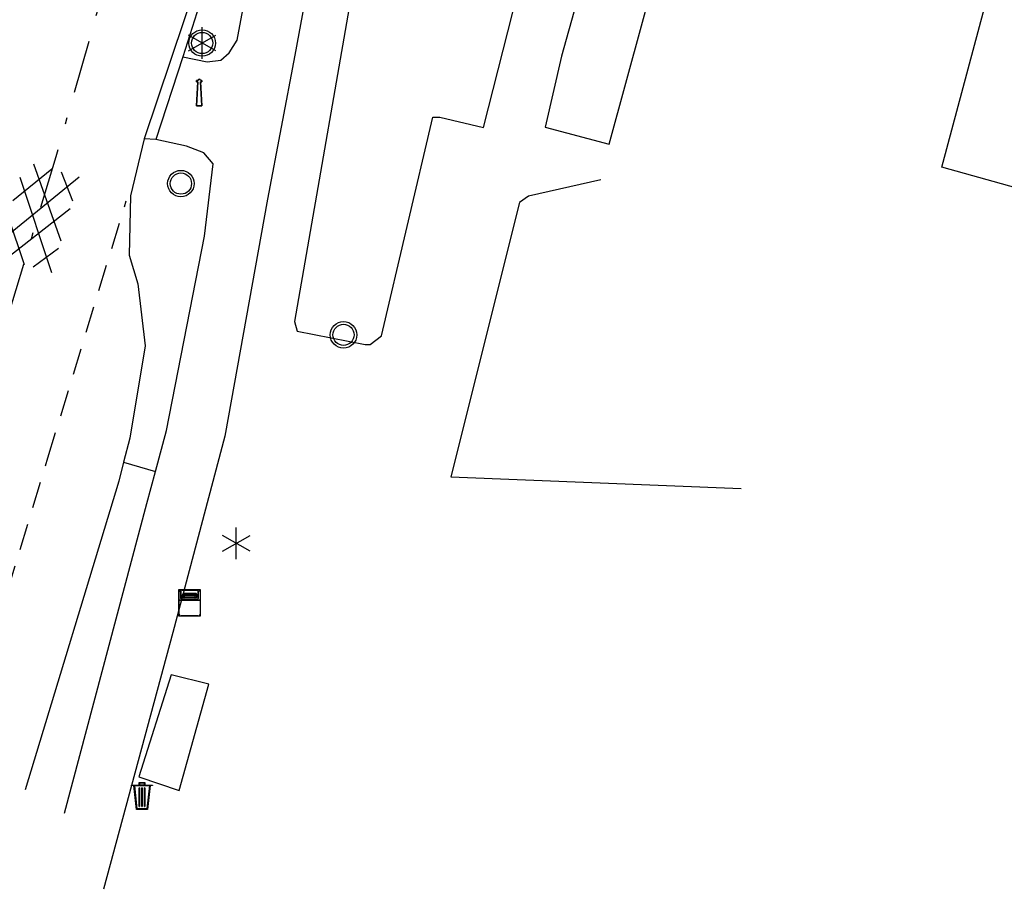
# Model space of a CAD drawing. Extents: x 99796 to 103543, y 406299 to 407646.
# Tile 34 of 85: x 101225 to 101262, y 406621 to 406654. Entities that reach past the tile are written whole.
import ezdxf

# ---------------------------------------------------------------- set-up
doc = ezdxf.new("R2010")
doc.units = 0
doc.linetypes.add('As', pattern=[4.25, 2, -1, 0.25, -1])
doc.linetypes.add('Mi-deelstr', pattern=[1.65, 1, -0.65])
for name, color, linetype in [('1101', 252, 'CONTINUOUS'), ('1104', 252, 'CONTINUOUS'), ('1106', 252, 'CONTINUOUS'), ('1110', 252, 'CONTINUOUS'), ('1112', 252, 'CONTINUOUS'), ('1201', 252, 'As'), ('1214', 252, 'Mi-deelstr'), ('1701', 252, 'CONTINUOUS'), ('2401', 252, 'CONTINUOUS'), ('2701', 252, 'CONTINUOUS'), ('2801', 252, 'CONTINUOUS'), ('3001', 252, 'CONTINUOUS'), ('3007', 252, 'CONTINUOUS'), ('4401', 252, 'CONTINUOUS')]:
    doc.layers.add(name, color=color, linetype=linetype)

# ---------------------------------------------------------------- blocks, each defined once
blk = doc.blocks.new('AFVALBAK', base_point=(97500.879966, 403507.602474))
at = {"layer": '3007'}
for points in [[(97500.571016, 403507.992474, 0), (97500.479966, 403507.992474, 0), (97500.479966, 403508.012474, 0), (97500.769966, 403508.012474, 0), (97500.769966, 403508.112474, 0), (97500.989966, 403508.112474, 0), (97500.989966, 403508.012474, 0), (97501.279966, 403508.012474, 0), (97501.279966, 403507.992474, 0), (97501.188916, 403507.992474, 0), (97501.088916, 403507.092474, 0), (97500.671016, 403507.092474, 0)], [(97500.571016, 403507.992474, 0), (97500.479966, 403507.992474, 0), (97500.479966, 403508.012474, 0), (97500.769966, 403508.012474, 0), (97500.769966, 403508.112474, 0), (97500.989966, 403508.112474, 0), (97500.989966, 403508.012474, 0), (97501.279966, 403508.012474, 0), (97501.279966, 403507.992474, 0), (97501.188916, 403507.992474, 0), (97501.088916, 403507.092474, 0), (97500.671016, 403507.092474, 0)], [(97500.591139, 403507.992474, 0), (97500.688916, 403507.112474, 0), (97501.071016, 403507.112474, 0), (97501.168793, 403507.992474, 0)], [(97500.591139, 403507.992474, 0), (97501.168793, 403507.992474, 0), (97501.071016, 403507.112474, 0), (97500.688916, 403507.112474, 0)], [(97500.769966, 403507.202474, 0), (97500.789966, 403507.202474, 0), (97500.789966, 403507.902474, 0), (97500.769966, 403507.902474, 0)], [(97500.769966, 403507.202474, 0), (97500.769966, 403507.902474, 0), (97500.789966, 403507.902474, 0), (97500.789966, 403507.202474, 0)], [(97500.789966, 403508.012474, 0), (97500.969966, 403508.012474, 0), (97500.969966, 403508.092474, 0), (97500.789966, 403508.092474, 0)], [(97500.789966, 403508.012474, 0), (97500.789966, 403508.092474, 0), (97500.969966, 403508.092474, 0), (97500.969966, 403508.012474, 0)], [(97500.869966, 403507.202474, 0), (97500.889966, 403507.202474, 0), (97500.889966, 403507.902474, 0), (97500.869966, 403507.902474, 0)], [(97500.869966, 403507.202474, 0), (97500.869966, 403507.902474, 0), (97500.889966, 403507.902474, 0), (97500.889966, 403507.202474, 0)], [(97500.969966, 403507.202474, 0), (97500.989966, 403507.202474, 0), (97500.989966, 403507.902474, 0), (97500.969966, 403507.902474, 0)], [(97500.969966, 403507.202474, 0), (97500.969966, 403507.902474, 0), (97500.989966, 403507.902474, 0), (97500.989966, 403507.202474, 0)]]:
    blk.add_polyline3d(points, close=True, dxfattribs=at)
blk = doc.blocks.new('LICHTMAST', base_point=(106423.199838, 404577.892233))
at = {"layer": '2701'}
for points in [[(106423.199838, 404577.292233, 0), (106423.199838, 404578.492233, 0)], [(106422.680222, 404577.592233, 0), (106423.719453, 404578.192234, 0)], [(106423.719453, 404577.592234, 0), (106422.680222, 404578.192233, 0)]]:
    blk.add_polyline3d(points, dxfattribs=at)
blk = doc.blocks.new('VERKEERSBORD', base_point=(97503.821083, 403507.602474))
at = {"layer": '2401'}
for radius in [0.5, 0.5, 0.4, 0.4]:
    blk.add_circle((97503.821083, 403507.602474), radius, dxfattribs=at)
blk = doc.blocks.new('HALTEPAAL', base_point=(97500.879966, 403507.602474))
at = {"layer": '2801'}
for points in [[(97500.479966, 403508.102474, 0), (97501.279966, 403508.102474, 0), (97501.279966, 403507.102474, 0), (97500.479966, 403507.102474, 0)], [(97500.649966, 403507.942474, 0), (97500.609966, 403507.872474, 0), (97500.679966, 403507.872474, 0), (97500.679966, 403507.942474, 0)], [(97500.649966, 403507.942474, 0), (97500.679966, 403507.942474, 0), (97500.679966, 403507.872474, 0), (97500.609966, 403507.872474, 0)], [(97500.689966, 403507.942474, 0), (97500.689966, 403507.882474, 0), (97500.739966, 403507.882474, 0), (97500.739966, 403507.942474, 0)], [(97500.689966, 403507.942474, 0), (97500.739966, 403507.942474, 0), (97500.739966, 403507.882474, 0), (97500.689966, 403507.882474, 0)], [(97500.749966, 403507.942474, 0), (97500.749966, 403507.882474, 0), (97500.799966, 403507.882474, 0), (97500.799966, 403507.942474, 0)], [(97500.749966, 403507.942474, 0), (97500.799966, 403507.942474, 0), (97500.799966, 403507.882474, 0), (97500.749966, 403507.882474, 0)], [(97500.809966, 403507.942474, 0), (97500.809966, 403507.882474, 0), (97500.859966, 403507.882474, 0), (97500.859966, 403507.942474, 0)], [(97500.809966, 403507.942474, 0), (97500.859966, 403507.942474, 0), (97500.859966, 403507.882474, 0), (97500.809966, 403507.882474, 0)], [(97500.869966, 403507.942474, 0), (97500.869966, 403507.882474, 0), (97500.919966, 403507.882474, 0), (97500.919966, 403507.942474, 0)], [(97500.869966, 403507.942474, 0), (97500.919966, 403507.942474, 0), (97500.919966, 403507.882474, 0), (97500.869966, 403507.882474, 0)], [(97500.929966, 403507.942474, 0), (97500.929966, 403507.882474, 0), (97500.979966, 403507.882474, 0), (97500.979966, 403507.942474, 0)], [(97500.929966, 403507.942474, 0), (97500.979966, 403507.942474, 0), (97500.979966, 403507.882474, 0), (97500.929966, 403507.882474, 0)], [(97500.989966, 403507.942474, 0), (97500.989966, 403507.882474, 0), (97501.039966, 403507.882474, 0), (97501.039966, 403507.942474, 0)], [(97500.989966, 403507.942474, 0), (97501.039966, 403507.942474, 0), (97501.039966, 403507.882474, 0), (97500.989966, 403507.882474, 0)], [(97501.049966, 403507.942474, 0), (97501.049966, 403507.882474, 0), (97501.099966, 403507.882474, 0), (97501.099966, 403507.942474, 0)], [(97501.049966, 403507.942474, 0), (97501.099966, 403507.942474, 0), (97501.099966, 403507.882474, 0), (97501.049966, 403507.882474, 0)], [(97501.109966, 403507.942474, 0), (97501.122158, 403507.942474, 0), (97501.137158, 403507.882474, 0), (97501.109966, 403507.882474, 0)], [(97501.109966, 403507.942474, 0), (97501.109966, 403507.882474, 0), (97501.137158, 403507.882474, 0), (97501.122158, 403507.942474, 0)]]:
    blk.add_polyline3d(points, close=True, dxfattribs=at)
for points in [[(97501.274227, 403508.020521, 0), (97501.274227, 403507.702474, 0), (97500.49035, 403507.702474, 0), (97500.49035, 403508.020521, 0)], [(97500.49035, 403507.182107, 0), (97500.49035, 403507.702474, 0), (97500.49035, 403508.020521, 0)], [(97500.551776, 403508.04099, 0), (97500.551776, 403507.76849, 0)], [(97500.551776, 403507.76849, 0), (97500.551776, 403508.04099, 0)], [(97500.56195, 403508.09212, 0), (97501.202627, 403508.09212, 0)], [(97500.56195, 403508.09212, 0), (97501.202627, 403508.09212, 0)], [(97501.160987, 403508.082589, 0), (97500.593375, 403508.082589, 0)], [(97500.593375, 403508.082589, 0), (97501.160987, 403508.082589, 0)], [(97500.649966, 403507.802474, 0), (97500.604966, 403507.802474, 0), (97500.594966, 403507.872474, 0), (97500.639966, 403507.952474, 0), (97501.129966, 403507.952474, 0), (97501.149966, 403507.872474, 0), (97501.149966, 403507.807474, 0), (97501.109966, 403507.802474, 0)], [(97501.109966, 403507.802474, 0), (97501.149966, 403507.807474, 0), (97501.149966, 403507.872474, 0), (97501.129966, 403507.952474, 0), (97500.639966, 403507.952474, 0), (97500.594966, 403507.872474, 0), (97500.604966, 403507.802474, 0), (97500.649966, 403507.802474, 0)], [(97501.049966, 403507.802474, 0), (97500.709966, 403507.802474, 0)], [(97500.709966, 403507.802474, 0), (97501.049966, 403507.802474, 0)], [(97501.202586, 403507.76849, 0), (97501.202586, 403508.04099, 0)], [(97501.202586, 403508.04099, 0), (97501.202586, 403507.76849, 0)], [(97501.274227, 403508.020521, 0), (97501.274227, 403507.702474, 0), (97501.274227, 403507.182107, 0)], [(97501.274227, 403507.702474, 0), (97500.49035, 403507.702474, 0)], [(97500.49035, 403507.182107, 0), (97500.49035, 403507.702474, 0), (97501.274227, 403507.702474, 0)], [(97500.593375, 403507.726891, 0), (97501.160987, 403507.726891, 0)], [(97501.160987, 403507.726891, 0), (97500.593375, 403507.726891, 0)], [(97501.274227, 403507.702474, 0), (97501.274227, 403507.182107, 0)], [(97501.202627, 403507.110507, 0), (97500.56195, 403507.110507, 0)], [(97501.202627, 403507.110507, 0), (97500.56195, 403507.110507, 0)]]:
    blk.add_polyline3d(points, dxfattribs=at)
for centre in [(97500.679966, 403507.802474), (97500.679966, 403507.802474), (97501.079966, 403507.802474), (97501.079966, 403507.802474)]:
    blk.add_circle(centre, 0.02, dxfattribs=at)
for centre, radius, start, end in [((97500.56195, 403508.020521), 0.0716, 90, 180), ((97500.56195, 403508.020521), 0.0716, 90, 180), ((97500.593375, 403508.04099), 0.0416, 90, 180), ((97500.593375, 403508.04099), 0.0416, 90, 180), ((97500.679966, 403507.802474), 0.03, 90, 180), ((97500.679966, 403507.802474), 0.03, 90, 180), ((97500.679966, 403507.802474), 0.03, 0, 90), ((97500.679966, 403507.802474), 0.03, 0, 90), ((97501.079966, 403507.802474), 0.03, 90, 180), ((97501.079966, 403507.802474), 0.03, 90, 180), ((97501.079966, 403507.802474), 0.03, 0, 90), ((97501.079966, 403507.802474), 0.03, 0, 90), ((97501.160987, 403508.04099), 0.0416, 0, 90), ((97501.160987, 403508.04099), 0.0416, 0, 90), ((97501.202627, 403508.020521), 0.0716, 0, 90), ((97501.202627, 403508.020521), 0.0716, 0, 90), ((97500.593375, 403507.76849), 0.0416, 180, 270), ((97500.593375, 403507.76849), 0.0416, 180, 270), ((97501.160987, 403507.76849), 0.0416, 270, 0), ((97501.160987, 403507.76849), 0.0416, 270, 0), ((97500.56195, 403507.182107), 0.0716, 180, 270), ((97500.56195, 403507.182107), 0.0716, 180, 270), ((97501.202627, 403507.182107), 0.0716, 270, 0), ((97501.202627, 403507.182107), 0.0716, 270, 0)]:
    blk.add_arc(centre, radius, start, end, dxfattribs=at)
blk = doc.blocks.new('GV4', base_point=(106423.199838, 404577.892233))
at = {"layer": '4401'}
for points in [[(106423.199838, 404577.923483, 0), (106423.293588, 404577.985983, 0)], [(106423.199838, 404577.829733, 0), (106423.449838, 404577.985983, 0)], [(106423.199838, 404577.985983, 0), (106423.512338, 404577.798483, 0)], [(106423.262338, 404577.798483, 0), (106423.574838, 404577.985983, 0)], [(106423.324838, 404577.985983, 0), (106423.574838, 404577.829733, 0)], [(106423.481088, 404577.985983, 0), (106423.574838, 404577.923483, 0)], [(106423.199838, 404577.892233, 0), (106423.356088, 404577.798483, 0)], [(106423.418588, 404577.798483, 0), (106423.574838, 404577.892233, 0)]]:
    blk.add_polyline3d(points, dxfattribs=at)
blk = doc.blocks.new('PAALTJE', base_point=(97500.879966, 403507.602474))
at = {"layer": '3001'}
for points in [[(97500.929966, 403508.552474, 0), (97500.979966, 403508.552474, 0), (97500.979966, 403508.502474, 0), (97500.929966, 403508.502474, 0), (97500.979966, 403507.602474, 0), (97500.779966, 403507.602474, 0), (97500.829966, 403508.502474, 0), (97500.779966, 403508.502474, 0), (97500.779966, 403508.552474, 0), (97500.829966, 403508.552474, 0)], [(97500.829966, 403508.552474, 0), (97500.779966, 403508.552474, 0), (97500.779966, 403508.502474, 0), (97500.829966, 403508.502474, 0), (97500.779966, 403507.602474, 0), (97500.979966, 403507.602474, 0), (97500.929966, 403508.502474, 0), (97500.979966, 403508.502474, 0), (97500.979966, 403508.552474, 0), (97500.929966, 403508.552474, 0)]]:
    blk.add_polyline3d(points, dxfattribs=at)
blk.add_arc((97500.879966, 403508.552474), 0.05, 0, 180, dxfattribs=at)
blk.add_arc((97500.879966, 403508.552474), 0.05, 0, 180, dxfattribs=at)

msp = doc.modelspace()

# ---------------------------------------------------------------- linework, layer by layer
at = {"layer": '1101'}
for points in [[(101234.824864, 406662.07891, 1.712), (101233.208833, 406657.294892, 1.631), (101232.222004, 406654.370166, 1.601), (101231.508983, 406652.14505, 1.589)], [(101231.508983, 406652.14505, 1.589), (101230.493096, 406649.019159, 1.577)], [(101230.05612, 406649.047099, 1.604), (101229.537932, 406646.90394, 1.625), (101229.493974, 406644.656099, 1.586), (101229.821054, 406643.573903, 1.592), (101230.088902, 406641.237028, 1.547), (101229.512973, 406637.756117, 1.529), (101229.279024, 406636.845283, 1.505488)], [(101230.493096, 406649.019159, 1.577), (101230.05612, 406649.047099, 1.604)], [(101229.279024, 406636.845283, 1.505488), (101229.094995, 406636.12891, 1.487), (101225.567145, 406624.482907, 1.397)]]:
    msp.add_polyline3d(points, dxfattribs=at)
at = {"layer": '1104'}
for points in [[(101231.508983, 406652.14505, 1.589), (101232.426895, 406651.959158, 1.619), (101232.940985, 406652.012058, 1.622), (101233.262105, 406652.294062, 1.622), (101233.566834, 406652.773879, 1.622), (101234.820021, 406659.51889, 1.703), (101234.824864, 406662.07891, 1.712)], [(101237.168817, 406659.986041, 1.592), (101235.740913, 406652.208008, 1.508), (101234.706027, 406646.767966, 1.394), (101233.094839, 406637.825035, 1.328), (101231.136082, 406630.419157, 1.295), (101228.519065, 406620.72707, 1.268)], [(101230.487136, 406636.499949, 1.436885), (101230.903996, 406638.039984, 1.457), (101232.330037, 406645.3721, 1.511), (101232.660098, 406648.109816, 1.535), (101232.305823, 406648.521088, 1.556), (101231.655015, 406648.772173, 1.58), (101230.493096, 406649.019159, 1.577)], [(101227.049066, 406623.600013, 1.358), (101230.15782, 406635.284014, 1.421), (101230.487136, 406636.499949, 1.436885)]]:
    msp.add_polyline3d(points, dxfattribs=at)
at = {"layer": '1106'}
msp.add_polyline3d([(101234.564839, 406662.496142, 1.643), (101230.05612, 406649.047099, 1.604)], dxfattribs=at)
at = {"layer": '1110'}
msp.add_polyline3d([(101229.279024, 406636.845283, 1.505488), (101230.487136, 406636.499949, 1.436885)], dxfattribs=at)
at = {"layer": '1112'}
for points in [[(101315.390972, 406697.016172, 0.263), (101307.732148, 406696.154885, 0.107), (101290.013177, 406694.114171, 0.107), (101277.977137, 406692.650132, 0.065), (101268.22917, 406691.513918, 0.071), (101266.062913, 406690.978967, 0.026), (101263.423173, 406689.733975, -0.031), (101261.576919, 406688.570939, -0.043), (101259.997023, 406687.213071, -0.061), (101257.558821, 406684.013046, -0.034), (101254.02203, 406676.164977, 0.077), (101250.547824, 406667.794995, 0.119), (101248.935146, 406663.180105, 0.203), (101247.744916, 406659.141146, 0.281), (101245.796962, 406652.17001, 0.512)], [(101238.734929, 406660.089977, 1.535), (101238.280816, 406656.838916, 1.499), (101235.726012, 406642.159037, 1.298), (101235.825105, 406641.792096, 1.289), (101238.394065, 406641.282849, 1.118), (101238.573996, 406641.291045, 1.049), (101239.003895, 406641.609929, 1.012), (101240.936948, 406649.861075, 0.683), (101241.204051, 406649.871133, 0.668), (101242.858825, 406649.47886, 0.611), (101243.960021, 406653.825901, 0.47)], [(101245.796962, 406652.17001, 0.512), (101245.180054, 406649.491899, 0.566), (101247.591061, 406648.842953, 1.073), (101250.696091, 406660.22893, 0.941), (101257.530881, 406658.222117, 0.818)], [(101247.274039, 406647.498868, 0.875), (101244.546009, 406646.884941, 0.677), (101244.211106, 406646.646149, 0.671), (101241.620166, 406636.29394, 1.037), (101252.569912, 406635.853983, 0.983)]]:
    msp.add_polyline3d(points, dxfattribs=at)
at = {"layer": '1201'}
msp.add_polyline3d([(101230.287088, 406660.90209, 1.748), (101226.726083, 406648.373939, 1.691), (101223.402006, 406637.312062, 1.61), (101220.019815, 406626.224853, 1.568)], dxfattribs=at)
at = {"layer": '1214'}
msp.add_polyline3d([(101222.985146, 406625.658981, 1.475), (101226.425825, 406637.015156, 1.568), (101229.378117, 406646.703146, 1.604)], dxfattribs=at)
at = {"layer": '1701'}
msp.add_polyline3d([(101268.595738, 406645.618342, 18.337926), (101260.132996, 406647.976823, 18.341), (101262.121929, 406655.41213, 18.347), (101258.99492, 406656.374, 18.353), (101261.151863, 406664.83786, 18.374), (101262.482164, 406664.603166, 18.374), (101264.488978, 406671.763174, 18.38), (101265.698953, 406671.528853, 18.365), (101267.757175, 406678.789072, 18.365), (101268.988011, 406678.44709, 18.368), (101270.96316, 406684.904881, 18.371), (101279.073862, 406682.822816, 18.335), (101278.966946, 406682.233848, 18.344), (101280.442161, 406681.84083, 18.344), (101280.935017, 406683.28587, 18.35), (101283.733083, 406682.512127, 18.359), (101283.330379, 406681.107692, 18.359929)], dxfattribs=at)
msp.add_polyline3d([(101232.49117, 406628.472242, 1.2636), (101231.078359, 406628.823881, 1.3896), (101229.855401, 406624.976904, 1.2975), (101231.376809, 406624.45573, 1.2435)], close=True, dxfattribs=at)

# ---------------------------------------------------------------- block references
at = {"layer": '2401'}
for p in [(101232.24212, 406652.664728, 1.622), (101231.441183, 406647.359915, 1.649), (101237.573876, 406641.651254, 1.3118)]:
    msp.add_blockref('VERKEERSBORD', p, dxfattribs=at)
at = {"layer": '2701'}
for p in [(101232.24212, 406652.664728, 1.622), (101233.529953, 406633.785702, 1.217)]:
    msp.add_blockref('LICHTMAST', p, dxfattribs=at)
at = {"layer": '2801'}
msp.add_blockref('HALTEPAAL', (101231.769136, 406631.535368, 1.3316), dxfattribs=at)
at = {"layer": '3001'}
msp.add_blockref('PAALTJE', (101232.134087, 406650.296934, 1.586), dxfattribs=at)
at = {"layer": '3007'}
msp.add_blockref('AFVALBAK', (101229.974326, 406624.250952, 1.3315), dxfattribs=at)
at = {"layer": '4401', "xscale": 10, "yscale": 11.5, "zscale": 10, "rotation": 253.821315}
msp.add_blockref('GV4', (101226.574836, 406647.906043, -0.941), dxfattribs=at)

doc.saveas('drawing.dxf')
